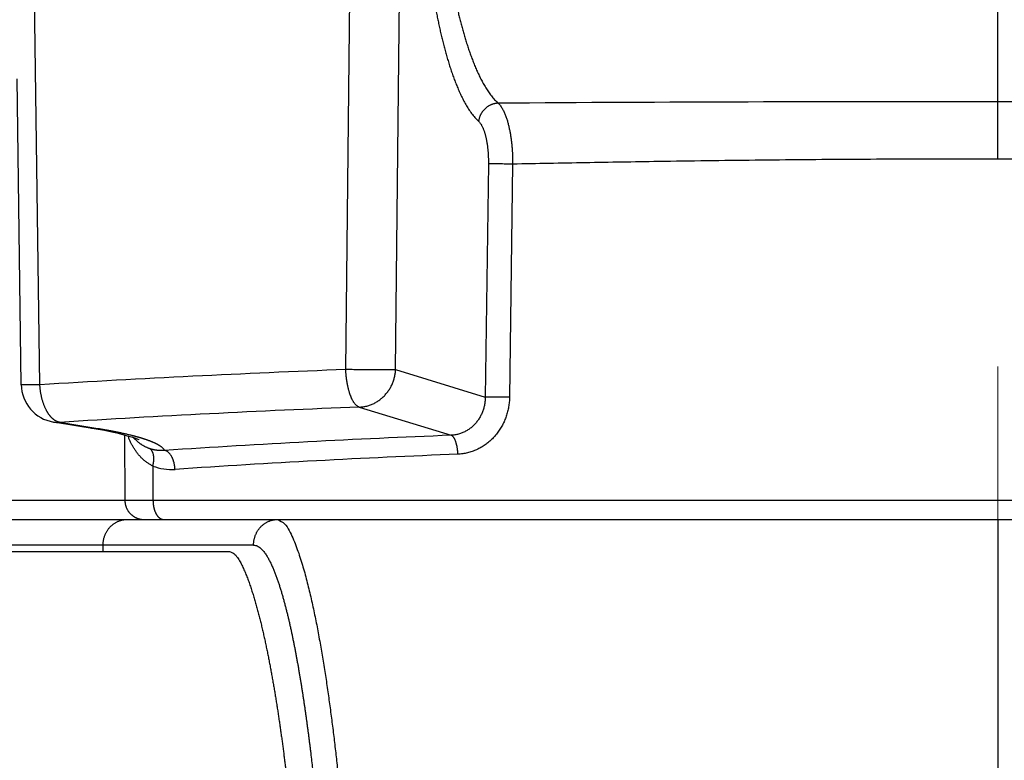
# Model space of a CAD drawing. Header units: millimetres. Extents: x 0 to 1300, y 0 to 891.
# Tile 110 of 146: x 432 to 440, y 492 to 498. Entities that reach past the tile are written whole.
import ezdxf

# ---------------------------------------------------------------- set-up
doc = ezdxf.new("R2010")
doc.units = ezdxf.units.MM
doc.header["$LTSCALE"] = 0.545669
doc.linetypes.add('CENTER', pattern=[50.8, 31.75, -6.35, 6.35, -6.35])
doc.layers.add('NoLayerName_001', color=7, linetype='Continuous')
doc.layers.add('NoLayerName_008', color=7, linetype='Continuous')
doc.styles.get("Standard").update_dxf_attribs({"font": 'txt', "bigfont": 'extfont2'})
doc.dimstyles.get("Standard").update_dxf_attribs({"dimtxt": 2.5, "dimasz": 2.5, "dimexe": 1, "dimexo": 1, "dimtad": 1, "dimdec": 3, "dimzin": 0, "dimdsep": 46, "dimtxsty": 'Standard', "dimcen": 2.5, "dimadec": 3, "dimazin": 0, "dimtfac": 0.75, "dimtdec": 3, "dimtmove": 0, "dimatfit": 3, "dimfxl": 1, "dimarcsym": 0})

# ---------------------------------------------------------------- blocks, each defined once
blk = doc.blocks.new('_OPEN30')
at = {"color": 0, "linetype": 'ByBlock', "lineweight": -2}
for p, q in [((-1, 0.267949), (0, 0)), ((0, 0), (-1, -0.267949)), ((0, 0), (-1, 0))]:
    blk.add_line(p, q, dxfattribs=at)
blk = doc.blocks.new('*D107')
at = {"layer": 'Defpoints', "color": 0}
for p in [(402.5, 537.5), (585, 535), (402.5, 406.8133)]:
    blk.add_point(p, dxfattribs=at)
at = {"layer": 'NoLayerName_001', "color": 0, "linetype": 'Continuous', "lineweight": 13}
for p, q in [((402.5, 534.5), (402.5, 403.8133)), ((585, 532), (585, 403.8133)), ((579, 406.8133), (408.5, 406.8133))]:
    blk.add_line(p, q, dxfattribs=at)
at = {"layer": 'NoLayerName_001', "color": 0, "lineweight": 13, "xscale": 6, "yscale": 6, "zscale": 6, "rotation": 180}
blk.add_blockref('_OPEN30', (402.5, 406.8133), dxfattribs=at)
at = {"layer": 'NoLayerName_001', "color": 0, "lineweight": 13, "xscale": 6, "yscale": 6, "zscale": 6}
blk.add_blockref('_OPEN30', (585, 406.8133), dxfattribs=at)
at = {"layer": 'NoLayerName_001', "color": 0, "lineweight": 13, "insert": (493.75, 414.6133), "char_height": 9.6, "attachment_point": 5}
blk.add_mtext('\\W0.8593;１８３', dxfattribs=at)

msp = doc.modelspace()

# ---------------------------------------------------------------- linework, layer by layer
at = {"layer": 'NoLayerName_001', "color": 4, "linetype": 'CENTER', "lineweight": 13}
msp.add_line((440.00000213, 450), (440.00000213, 527.18028281), dxfattribs=at)
at = {"layer": 'NoLayerName_001', "color": 60, "linetype": 'Continuous', "lineweight": 25}
for p, q in [((434.90881692, 495.02078355), (434.95828303, 499.50261627)), ((435.29759142, 495.02079671), (435.34547744, 499.50261627)), ((440.00006463, 497.11225824), (440.00006463, 499.35)), ((432.51982804, 494.90188153), (432.4585933, 499.30087262)), ((432.37438588, 494.90299837), (432.34138104, 497.29137968)), ((436.02180252, 496.62702603), (435.99685202, 494.80614141)), ((436.21126763, 496.62571715), (436.18669049, 494.80483253)), ((435.29759142, 495.02079671), (435.99685202, 494.80614141)), ((435.01398169, 494.72767506), (435.73064898, 494.50767634)), ((432.95996632, 494.55542686), (432.62522708, 494.61114452)), ((432.62555302, 494.61109067), (432.62534542, 494.61112491)), ((432.97283607, 494.55918694), (432.67437217, 494.60873518)), ((432.97283607, 494.55918694), (432.92374021, 494.56158811)), ((433.02407821, 494.54372529), (432.95996632, 494.55542686)), ((433.18111763, 494.50880777), (433.18342091, 493.99921461)), ((433.40183466, 494.26722815), (433.40301308, 493.99869102)), ((433.18342091, 493.99921461), (430.4537585, 493.99921461)), ((446.59711619, 493.99869102), (433.40301308, 493.99869102)), ((428.69545666, 493.85), (452.00006463, 493.85)), ((434.18825025, 493.65), (428.69926829, 493.65)), ((433.01311176, 493.6), (433.01311176, 493.65)), ((426.19763237, 493.6), (433.99939625, 493.6))]:
    msp.add_line(p, q, dxfattribs=at)
msp.add_lwpolyline([(433.29455009, 494.47094218), (433.2942601, 494.47106113), (433.28621751, 494.47484771), (433.26990349, 494.48145911), (433.24627626, 494.48978728), (433.2153401, 494.4993821), (433.1775976, 494.50977727), (433.13301548, 494.52076525), (433.08183277, 494.53212459), (433.02407821, 494.54372529)], dxfattribs=at)
for centre, radius, start, end in [((439.35852596, 28.39716561), 468.71553165, 89.9215782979, 90.398550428), ((438.72184316, 394.34982521), 100.74314379, 92.1691054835, 93.5295119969), ((432.67438879, 494.90711727), 0.30003069, 180.756946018, 260.632218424), ((438.7405525, 398.35394042), 96.44575707, 92.2144047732, 93.6061317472), ((432.66032515, 494.82332056), 0.21504136, 260.695230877, 273.741559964), ((439.04091619, 410.77745772), 83.79562864, 92.2640048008, 93.7954657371), ((439.05323533, 412.69121222), 81.73401226, 92.2925137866, 93.843117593), ((433.54694263, 494.64713725), 0.40667831, 249.095419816, 273.960568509), ((433.33257323, 493.99834636), 0.14834642, 258.685712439, 269.95010597)]:
    msp.add_arc(centre, radius, start, end, dxfattribs=at)
for points, knots in [([(435.48624848, 499.35261786), (435.48603783, 499.3388793), (435.48555209, 499.31140264), (435.4852101, 499.27018183), (435.48509052, 499.22895881), (435.48522853, 499.18773444), (435.48560591, 499.14651047), (435.48621872, 499.10528839), (435.48705921, 499.06406976), (435.48812063, 499.02285613), (435.48939607, 498.98164902), (435.49087825, 498.94044966), (435.49256585, 498.89925916), (435.49445823, 498.8580784), (435.49655457, 498.81690816), (435.49885411, 498.77574924), (435.50135606, 498.73460244), (435.50405966, 498.69346854), (435.50696412, 498.65234835), (435.51006868, 498.61124267), (435.51337246, 498.57015235), (435.51687788, 498.52907856), (435.5205875, 498.48802259), (435.52450385, 498.4469857), (435.52862946, 498.40596919), (435.53296687, 498.36497434), (435.53751859, 498.32400242), (435.54228723, 498.28305474), (435.54727502, 498.24213263), (435.55248571, 498.20123786), (435.55792716, 498.16037299), (435.56360655, 498.11954067), (435.56953125, 498.07874363), (435.57570855, 498.03798456), (435.58214584, 497.99726617), (435.5888502, 497.95659112), (435.5958299, 497.91596237), (435.60308857, 497.87538222), (435.61065662, 497.83485856), (435.61849621, 497.79438572), (435.62404744, 497.76746887), (435.62678247, 497.75400221)], [0, 0, 0, 0, 0.0412205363, 0.0824422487, 0.1236652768, 0.1648896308, 0.2061151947, 0.2473417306, 0.2885688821, 0.3297961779, 0.3710230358, 0.412248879, 0.4534736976, 0.4946976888, 0.5359210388, 0.5771439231, 0.6183665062, 0.6595889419, 0.7008113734, 0.7420339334, 0.7832567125, 0.8244796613, 0.8657027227, 0.9069258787, 0.9481491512, 0.9893726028, 1.0305963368, 1.0718204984, 1.1130452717, 1.1542706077, 1.1954960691, 1.2367212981, 1.2779460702, 1.3191702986, 1.3603940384, 1.4016174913, 1.4428410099, 1.4840648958, 1.5252889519, 1.5665131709, 1.6077379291, 1.6077379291, 1.6077379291, 1.6077379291]), ([(435.77819835, 497.84296323), (435.78117221, 497.83033444), (435.78703335, 497.80505534), (435.79634621, 497.76725893), (435.80599012, 497.72954168), (435.8160316, 497.69192288), (435.82648313, 497.65441245), (435.83738921, 497.61703148), (435.84878582, 497.57980042), (435.86071125, 497.54274039), (435.87320271, 497.50587215), (435.88629947, 497.46921737), (435.90003276, 497.43279694), (435.91446935, 497.3966484), (435.92970539, 497.36082614), (435.94581833, 497.32538512), (435.96292337, 497.2904092), (435.98118946, 497.25602298), (436.00075329, 497.22235917), (436.02183887, 497.18959235), (436.04487125, 497.15815891), (436.06963153, 497.1279546), (436.08888601, 497.11044717), (436.09816051, 497.10137464)], [0, 0, 0, 0, 0.03892261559, 0.07784787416, 0.11677744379, 0.15571321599, 0.19465323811, 0.23359275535, 0.27252839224, 0.31145844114, 0.35038300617, 0.38930414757, 0.4282256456, 0.46714757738, 0.50606984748, 0.54499838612, 0.58393003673, 0.62285555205, 0.66178172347, 0.7007114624, 0.73967600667, 0.77867894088, 0.81760122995, 0.81760122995, 0.81760122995, 0.81760122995]), ([(435.62678247, 497.75400221), (435.62963261, 497.740559), (435.6352459, 497.71365305), (435.64418928, 497.6734046), (435.65346653, 497.6332279), (435.66314629, 497.59314055), (435.67323747, 497.55315066), (435.68379028, 497.51327914), (435.69484549, 497.47354693), (435.70644636, 497.43397566), (435.71863503, 497.39458668), (435.73145565, 497.35540206), (435.74494488, 497.31644329), (435.75916754, 497.27774514), (435.7742359, 497.239365), (435.79024286, 497.20136182), (435.80730946, 497.16381911), (435.82563195, 497.12686966), (435.84537197, 497.09065888), (435.8667669, 497.05536526), (435.89030769, 497.02146102), (435.91575297, 496.98884048), (435.93573678, 496.96985165), (435.94534171, 496.96002285)], [0, 0, 0, 0, 0.04122607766, 0.0824546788, 0.12368745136, 0.16492644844, 0.2061708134, 0.24741549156, 0.28865657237, 0.32989192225, 0.37112135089, 0.41234677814, 0.45357224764, 0.49479876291, 0.53602527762, 0.5772576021, 0.61849490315, 0.65972589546, 0.70095729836, 0.7421923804, 0.78346056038, 0.82477310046, 0.86600098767, 0.86600098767, 0.86600098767, 0.86600098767]), ([(436.09815712, 497.10133367), (436.09565305, 497.10122174), (436.09063367, 497.10109528), (436.08313254, 497.10031835), (436.07566412, 497.09920231), (436.06825216, 497.09769251), (436.06091749, 497.09581571), (436.05368174, 497.09357672), (436.04656614, 497.09098635), (436.03959074, 497.08805239), (436.03277156, 497.08478584), (436.0261208, 497.08119897), (436.01964974, 497.07730307), (436.01336961, 497.07310957), (436.00729167, 497.06862983), (436.00142714, 497.06387522), (435.99578723, 497.05885704), (435.99038298, 497.05358646), (435.98522501, 497.04807461), (435.98032377, 497.04233251), (435.9756897, 497.03637112), (435.97133323, 497.03020141), (435.96726482, 497.02383433), (435.96349487, 497.01728091), (435.9600347, 497.01055296), (435.95689432, 497.00366561), (435.95408193, 496.99663701), (435.95160827, 496.98948582), (435.94947846, 496.98223154), (435.94771823, 496.97489099), (435.94627685, 496.96749084), (435.94568374, 496.96250586), (435.94534171, 496.96002285)], [0, 0, 0, 0, 0.00751970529, 0.01505549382, 0.02260568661, 0.03016743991, 0.03773696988, 0.04530977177, 0.05288083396, 0.06044523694, 0.06800268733, 0.07555558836, 0.08310571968, 0.09065427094, 0.0982019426, 0.10574904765, 0.11329561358, 0.12084166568, 0.12838769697, 0.13593428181, 0.14348205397, 0.15103179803, 0.15858454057, 0.16614164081, 0.17370476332, 0.18127288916, 0.18884180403, 0.19640730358, 0.20396553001, 0.21151314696, 0.21904751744, 0.22656688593, 0.22656688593, 0.22656688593, 0.22656688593]), ([(436.09815712, 497.10133367), (436.10147566, 497.09794511), (436.10838795, 497.09140152), (436.1171651, 497.08011796), (436.12521627, 497.06834268), (436.13250861, 497.05608691), (436.13916317, 497.04349587), (436.1452803, 497.03064198), (436.15095942, 497.01759128), (436.15621984, 497.00436402), (436.16109264, 496.99098188), (436.16560661, 496.97746432), (436.16979118, 496.96383121), (436.17367558, 496.95010226), (436.177289, 496.93629723), (436.18066102, 496.92243518), (436.18382104, 496.90853128), (436.18677412, 496.89459099), (436.18952688, 496.88061707), (436.19208587, 496.86661167), (436.19445769, 496.85257695), (436.19664893, 496.83851505), (436.19866616, 496.82442814), (436.20051598, 496.81031835), (436.20220497, 496.79618785), (436.20373974, 496.7820388), (436.20512677, 496.76787336), (436.20636784, 496.75369327), (436.20746487, 496.73950039), (436.20841973, 496.72529654), (436.20923428, 496.71108359), (436.20991051, 496.69686337), (436.2104499, 496.68263774), (436.21085579, 496.66840853), (436.21112465, 496.65417761), (436.21127852, 496.63994679), (436.21125556, 496.63045989), (436.21125976, 496.62571693)], [0, 0, 0, 0, 0.0142286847, 0.02849808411, 0.04277269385, 0.05701690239, 0.07125165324, 0.08548400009, 0.09971216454, 0.11394290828, 0.12818188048, 0.14243168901, 0.15669216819, 0.17096064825, 0.1852322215, 0.19950000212, 0.21375768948, 0.22800608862, 0.24224744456, 0.25648371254, 0.27071656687, 0.2849474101, 0.29917738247, 0.31340737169, 0.32763802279, 0.3418697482, 0.35610270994, 0.37033681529, 0.384571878, 0.39880764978, 0.41304382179, 0.4272800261, 0.44151583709, 0.45575077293, 0.46998429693, 0.48421581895, 0.49844469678, 0.49844469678, 0.49844469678, 0.49844469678]), ([(446.39596693, 497.07579471), (445.71375931, 497.08302551), (444.77573638, 497.09425725), (443.58184481, 497.1040393), (442.8143304, 497.10856755), (441.96152643, 497.11157643), (441.02343617, 497.11301362), (440.34118838, 497.11236922), (440.00006463, 497.11225822)], [0, 0, 0, 0, 2.0467378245, 2.8142648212, 3.5817913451, 4.3493189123, 5.3726910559, 6.3960623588, 6.3960623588, 6.3960623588, 6.3960623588]), ([(440.00006463, 496.66363364), (440.00012322, 496.78326693), (440.00048938, 496.93280873), (440.00012322, 497.08234998), (440.00006463, 497.11225821)], [0, 0, 0, 0, 0.35889993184, 0.44862479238, 0.44862479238, 0.44862479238, 0.44862479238]), ([(435.94534171, 496.96002285), (435.94765877, 496.95765059), (435.9524878, 496.95307076), (435.95860459, 496.9451649), (435.96420649, 496.93691279), (435.96926979, 496.92832248), (435.97388044, 496.91949693), (435.97810977, 496.9104873), (435.98202824, 496.90134005), (435.98564953, 496.89206952), (435.98899577, 496.88269103), (435.9920874, 496.8732183), (435.99494534, 496.86366534), (435.99759037, 496.85404607), (436.00004323, 496.84437442), (436.00232498, 496.83466381), (436.00445637, 496.82492486), (436.00644101, 496.81516139), (436.00828369, 496.80537534), (436.0099891, 496.79556822), (436.011562, 496.78574151), (436.01300713, 496.77589671), (436.01432922, 496.76603534), (436.01553301, 496.75615888), (436.01662323, 496.74626884), (436.01760465, 496.73636673), (436.0184819, 496.72645404), (436.01925625, 496.716532), (436.01992906, 496.70660191), (436.02050168, 496.69666506), (436.02097543, 496.68672274), (436.02135174, 496.67677625), (436.02163166, 496.66682689), (436.02181757, 496.65687594), (436.02190701, 496.64692475), (436.02191551, 496.63697444), (436.02183282, 496.63034201), (436.02180252, 496.62702603)], [0, 0, 0, 0, 0.00994824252, 0.0199255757, 0.02990659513, 0.03986589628, 0.04981847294, 0.05976933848, 0.06971720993, 0.07966694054, 0.08962257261, 0.09958596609, 0.10955699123, 0.11953372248, 0.12951262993, 0.13948876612, 0.14945764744, 0.1594198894, 0.16937710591, 0.17933070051, 0.18928187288, 0.19923162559, 0.20918077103, 0.21912993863, 0.22907958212, 0.23902998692, 0.24898125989, 0.25893333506, 0.26888608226, 0.27883932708, 0.28879285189, 0.29874639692, 0.30869966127, 0.3186523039, 0.32860394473, 0.33855416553, 0.34850251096, 0.34850251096, 0.34850251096, 0.34850251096]), ([(440.00006463, 496.66363364), (439.87376279, 496.66386447), (439.62115871, 496.66461337), (439.24225023, 496.66401334), (438.86334399, 496.66243785), (438.48444356, 496.65974163), (438.10555283, 496.65601916), (437.72667458, 496.65129916), (437.28466474, 496.64480735), (436.77952728, 496.63633923), (436.4006887, 496.62919145), (436.21126763, 496.62571715)], [0, 0, 0, 0, 0.3789061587, 0.7578142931, 1.1367238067, 1.5156337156, 1.8945426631, 2.2734495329, 2.652355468, 3.2207144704, 3.7890732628, 3.7890732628, 3.7890732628, 3.7890732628]), ([(446.60848072, 496.57728583), (446.38820035, 496.58045808), (445.94763382, 496.58643633), (444.69942503, 496.60752561), (443.52472363, 496.63202783), (442.42333977, 496.64920793), (441.98277056, 496.65505674), (441.54218481, 496.65962049), (441.10158518, 496.6627277), (440.73441162, 496.66409082), (440.44067185, 496.66439463), (440.2203675, 496.66428096), (440.07349891, 496.66381707), (440.00006463, 496.66363364)], [0, 0, 0, 0, 0.6609096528, 1.3218199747, 3.7451561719, 4.1857634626, 4.6263704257, 5.0669788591, 5.507589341, 5.9481998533, 6.1685046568, 6.3888088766, 6.6091123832, 6.6091123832, 6.6091123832, 6.6091123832]), ([(436.21126763, 496.62571715), (436.20495285, 496.62582452), (436.19232362, 496.62605036), (436.17022122, 496.62636787), (436.1354861, 496.62679347), (436.10390718, 496.6271192), (436.07864274, 496.6273534), (436.06916799, 496.6274181), (436.05969347, 496.62745092), (436.05021937, 496.62744115), (436.04074598, 496.62737444), (436.03127321, 496.62725291), (436.02495956, 496.62709527), (436.02180252, 496.62702603)], [0, 0, 0, 0, 0.01894706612, 0.03789371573, 0.06631393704, 0.12316019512, 0.13263545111, 0.14211048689, 0.15158507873, 0.161059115, 0.17053263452, 0.1800058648, 0.18947926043, 0.18947926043, 0.18947926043, 0.18947926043]), ([(435.29759141, 495.02079672), (435.29501098, 495.02056397), (435.28985493, 495.02000158), (435.28207523, 495.01973823), (435.26651933, 495.01951371), (435.23800088, 495.01928408), (435.20949057, 495.01879476), (435.18875461, 495.01861514), (435.18097786, 495.0185679), (435.17060921, 495.01852736), (435.15505646, 495.01850935), (435.11617416, 495.01858954), (435.07729178, 495.0186737), (435.04359392, 495.01884477), (435.0332258, 495.01893137), (435.02545002, 495.01901425), (435.01767453, 495.01911818), (435.00730747, 495.01928078), (434.98398113, 495.01971043), (434.9606574, 495.02028317), (434.9399219, 495.02064041), (434.93214586, 495.02074523), (434.92436969, 495.02081181), (434.91659333, 495.02084083), (434.91140922, 495.02080699), (434.90881714, 495.02079672)], [0, 0, 0, 0, 0.00777271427, 0.01555202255, 0.02333893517, 0.05444961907, 0.10110558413, 0.10888279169, 0.11665964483, 0.12443623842, 0.13998896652, 0.16331781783, 0.24108335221, 0.25663626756, 0.2644125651, 0.27218876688, 0.27996491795, 0.28774109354, 0.30329374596, 0.34995565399, 0.35773266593, 0.36550937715, 0.37328578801, 0.38106201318, 0.38883830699, 0.38883830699, 0.38883830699, 0.38883830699]), ([(434.90916721, 495.00463372), (434.90908446, 495.00732685), (434.90887014, 495.0127124), (434.90885109, 495.01810218), (434.90881714, 495.02079672)], [0, 0, 0, 0, 0.008083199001, 0.016167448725, 0.016167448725, 0.016167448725, 0.016167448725]), ([(435.01397904, 494.72767587), (435.01147565, 494.72867343), (435.00631637, 494.73038511), (434.9993736, 494.73471095), (434.99289071, 494.7396328), (434.98690995, 494.74514904), (434.98140425, 494.75110166), (434.97632659, 494.75741255), (434.97161911, 494.7640002), (434.96725267, 494.7708195), (434.96319397, 494.77782932), (434.95940908, 494.78499118), (434.95586006, 494.79226974), (434.95252852, 494.79964605), (434.9493978, 494.80710685), (434.94644949, 494.81463981), (434.94366558, 494.82223297), (434.94102693, 494.82987559), (434.93852671, 494.83756308), (434.93615838, 494.84529221), (434.93391509, 494.85306006), (434.93179005, 494.86086368), (434.92977645, 494.86870016), (434.92786748, 494.87656654), (434.92605634, 494.88445991), (434.92433625, 494.89237734), (434.92270035, 494.90031588), (434.92114202, 494.90827264), (434.91965383, 494.91624456), (434.91823149, 494.92422916), (434.91688285, 494.93222608), (434.91561421, 494.94023455), (434.91443229, 494.94825386), (434.91334372, 494.95628331), (434.91235504, 494.96432216), (434.91147329, 494.97236973), (434.91070356, 494.98042522), (434.91005831, 494.98848819), (434.90952246, 494.99655694), (434.90929656, 495.00194224), (434.90916721, 495.00463372)], [0, 0, 0, 0, 0.008084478, 0.01622798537, 0.0243846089, 0.03249834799, 0.04059587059, 0.04869068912, 0.05678172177, 0.06487490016, 0.0729736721, 0.08107484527, 0.08917126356, 0.09726305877, 0.10535290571, 0.11344176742, 0.1215290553, 0.1296135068, 0.13769633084, 0.14577932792, 0.15386392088, 0.16195117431, 0.17004181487, 0.17813625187, 0.18623459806, 0.19433669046, 0.20244211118, 0.21055020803, 0.21866011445, 0.22677071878, 0.23488079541, 0.24298927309, 0.25109527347, 0.25919812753, 0.26729739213, 0.27539286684, 0.28348461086, 0.29157296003, 0.29965854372, 0.30774230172, 0.30774230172, 0.30774230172, 0.30774230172]), ([(435.01397904, 494.72767587), (435.01891721, 494.72798994), (435.02882168, 494.72841915), (435.04359888, 494.73026463), (435.05829439, 494.73280784), (435.07285294, 494.73616313), (435.08722831, 494.74027842), (435.10137178, 494.74514661), (435.11523587, 494.75074804), (435.12877466, 494.75707039), (435.14195358, 494.76408735), (435.15474707, 494.77176847), (435.16713075, 494.78008575), (435.17908046, 494.78901079), (435.19057197, 494.79851537), (435.20158111, 494.80857121), (435.21208385, 494.81915072), (435.22205811, 494.83022655), (435.23148711, 494.84176907), (435.24035467, 494.85375018), (435.24864481, 494.86614174), (435.25634152, 494.87891568), (435.26342869, 494.89204396), (435.26989051, 494.90549832), (435.27570936, 494.91924992), (435.28087456, 494.9332644), (435.28537969, 494.94750454), (435.2892143, 494.96193306), (435.29237838, 494.97651193), (435.2948338, 494.9912056), (435.29668404, 495.00596936), (435.29723223, 495.0158625), (435.29759141, 495.02079672)], [0, 0, 0, 0, 0.01484444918, 0.02972551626, 0.04463742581, 0.05957257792, 0.07452207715, 0.0894762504, 0.10442515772, 0.11936006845, 0.13428215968, 0.14919674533, 0.16410732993, 0.17901580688, 0.19392273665, 0.20882762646, 0.22372922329, 0.23862750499, 0.25352524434, 0.2684247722, 0.28332775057, 0.298235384, 0.31314863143, 0.32806841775, 0.34299560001, 0.35792790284, 0.372860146, 0.38778647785, 0.40270071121, 0.41759661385, 0.43246819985, 0.4473100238, 0.4473100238, 0.4473100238, 0.4473100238]), ([(432.51982834, 494.90185839), (432.51833631, 494.90183084), (432.5153523, 494.90177245), (432.51087592, 494.90170455), (432.50639936, 494.90164759), (432.50192265, 494.90160306), (432.49744583, 494.90156972), (432.49296897, 494.90154708), (432.4884921, 494.90153442), (432.48326911, 494.90153058), (432.47506158, 494.90154239), (432.46163099, 494.90159956), (432.44745441, 494.90166438), (432.42880015, 494.90170631), (432.41611485, 494.90167021), (432.40566787, 494.90171129), (432.40342918, 494.90172479), (432.40119109, 494.90174359), (432.39895378, 494.90176877), (432.39671733, 494.90180126), (432.39448108, 494.90184215), (432.39224337, 494.90189076), (432.39000253, 494.90194643), (432.38776128, 494.90200787), (432.38552789, 494.90208535), (432.38330105, 494.90219113), (432.38105516, 494.90233128), (432.37882277, 494.90237022), (432.37659053, 494.90261607), (432.37513233, 494.90284382), (432.37438487, 494.9029517)], [0, 0, 0, 0, 0.00447685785, 0.00895374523, 0.01343065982, 0.01790759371, 0.02238453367, 0.02686146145, 0.03133835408, 0.03581519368, 0.04253040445, 0.05596095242, 0.07610729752, 0.08506058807, 0.11192382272, 0.11416298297, 0.11640176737, 0.11863999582, 0.12087749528, 0.12311410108, 0.12535002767, 0.12758736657, 0.12982879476, 0.13207461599, 0.13431361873, 0.13653290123, 0.13876242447, 0.14106418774, 0.1432266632, 0.14549230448, 0.14549230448, 0.14549230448, 0.14549230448]), ([(432.57056318, 494.70305816), (432.5690051, 494.70612317), (432.56582257, 494.71222161), (432.56144241, 494.72156807), (432.55728705, 494.73102098), (432.55339157, 494.7405919), (432.54973647, 494.75026432), (432.5463169, 494.76002926), (432.5431241, 494.76987575), (432.54015029, 494.77979331), (432.53738768, 494.78977143), (432.53482741, 494.79980026), (432.53246441, 494.80987277), (432.53029775, 494.81998462), (432.52832534, 494.83013208), (432.52654536, 494.84031152), (432.52495573, 494.85051929), (432.52355511, 494.86075176), (432.52233955, 494.87100518), (432.52131473, 494.88127637), (432.52045044, 494.89155994), (432.52005035, 494.89842694), (432.51982834, 494.90185839)], [0, 0, 0, 0, 0.01031490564, 0.02063367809, 0.03095843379, 0.04129030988, 0.05162951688, 0.06197539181, 0.07232645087, 0.08268044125, 0.09303439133, 0.10338475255, 0.11372985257, 0.1240703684, 0.13440695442, 0.14474012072, 0.15507023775, 0.16539754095, 0.17572213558, 0.18604400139, 0.19636299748, 0.20667886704, 0.20667886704, 0.20667886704, 0.20667886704]), ([(435.99685202, 494.80614141), (435.99675754, 494.80125779), (435.99673217, 494.79147521), (435.99570941, 494.77682065), (435.99409981, 494.76220081), (435.99179807, 494.74765409), (435.98883406, 494.73321737), (435.9852013, 494.71892794), (435.98090321, 494.70482293), (435.97593976, 494.69093977), (435.970315, 494.67731511), (435.96404269, 494.66398136), (435.95713508, 494.65097112), (435.94960475, 494.63831689), (435.94146419, 494.62605116), (435.93272582, 494.61420653), (435.92340238, 494.60281548), (435.91350701, 494.59191285), (435.90306125, 494.58153027), (435.89209069, 494.57169871), (435.88062092, 494.56245058), (435.86867771, 494.55381814), (435.85628672, 494.54583387), (435.84347384, 494.53852983), (435.83026592, 494.53194067), (435.81669956, 494.5260968), (435.80282539, 494.52100997), (435.78869522, 494.51669997), (435.7743624, 494.51317362), (435.75987731, 494.51048404), (435.74530089, 494.50851312), (435.73552247, 494.50802341), (435.73064898, 494.50767634)], [0, 0, 0, 0, 0.01465360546, 0.02933720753, 0.0440441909, 0.0587680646, 0.07350273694, 0.08824279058, 0.10298375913, 0.11772240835, 0.13245703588, 0.14718683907, 0.16191132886, 0.17663053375, 0.19134524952, 0.20605728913, 0.22076973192, 0.23548673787, 0.25020882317, 0.2649339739, 0.27966098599, 0.29438986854, 0.30912219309, 0.32386144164, 0.33861329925, 0.35337998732, 0.36815308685, 0.38292229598, 0.39767719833, 0.41240787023, 0.42710549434, 0.44176298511, 0.44176298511, 0.44176298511, 0.44176298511]), ([(436.18669049, 494.80483253), (436.18648324, 494.79856072), (436.18624743, 494.78599874), (436.18481758, 494.76718953), (436.18274673, 494.74841877), (436.17992052, 494.72972305), (436.17637226, 494.71113502), (436.17209559, 494.69268839), (436.16709479, 494.6744166), (436.16137126, 494.65635316), (436.15492717, 494.63853171), (436.14776499, 494.62098673), (436.13989827, 494.60374923), (436.13134046, 494.58685053), (436.12210507, 494.57032204), (436.1122056, 494.5541952), (436.10165555, 494.53850144), (436.09046837, 494.52327222), (436.07865759, 494.50853895), (436.06623656, 494.4943335), (436.05322062, 494.48068741), (436.039633, 494.46762602), (436.02549636, 494.45517552), (436.0108334, 494.4433621), (435.99566596, 494.43221055), (435.98001036, 494.42174964), (435.96388083, 494.41200859), (435.94729188, 494.4030154), (435.93026157, 494.39480312), (435.91282494, 494.38739602), (435.89503198, 494.38080936), (435.87693609, 494.37506292), (435.85859113, 494.37017952), (435.84005162, 494.36616842), (435.82136914, 494.36309037), (435.80260625, 494.36081451), (435.79003908, 494.36021902), (435.78377362, 494.35980703)], [0, 0, 0, 0, 0.01882569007, 0.03768267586, 0.05656588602, 0.07547024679, 0.09439085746, 0.11332316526, 0.13226314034, 0.15120745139, 0.17015364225, 0.18909989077, 0.20804344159, 0.22698124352, 0.24591044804, 0.26482859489, 0.28373379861, 0.3026249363, 0.32150183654, 0.34036546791, 0.35921745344, 0.37805858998, 0.3968898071, 0.41571258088, 0.43452959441, 0.45334835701, 0.47218001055, 0.49103787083, 0.50993699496, 0.52887938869, 0.54785061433, 0.56683502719, 0.58581709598, 0.6047818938, 0.62371559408, 0.64260597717, 0.66144295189, 0.66144295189, 0.66144295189, 0.66144295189]), ([(436.18669035, 494.80483252), (436.18036312, 494.80494031), (436.167709, 494.80516706), (436.14556303, 494.80548555), (436.11075941, 494.8059121), (436.0791182, 494.80623842), (436.05380393, 494.806473), (436.04431048, 494.80653768), (436.03481727, 494.80657031), (436.02532449, 494.80656009), (436.01583243, 494.8064926), (436.00634099, 494.80636999), (436.00001491, 494.80621118), (435.99685165, 494.80614142)], [0, 0, 0, 0, 0.01898442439, 0.03796842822, 0.06644468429, 0.12340307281, 0.13289702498, 0.14239075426, 0.151884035, 0.16137675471, 0.17086895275, 0.18036085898, 0.18985293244, 0.18985293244, 0.18985293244, 0.18985293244]), ([(432.61879404, 494.63808967), (432.61780404, 494.63901126), (432.61580721, 494.64083696), (432.61291153, 494.64368164), (432.61007279, 494.6465839), (432.60729992, 494.64955085), (432.60458777, 494.65257463), (432.6019355, 494.65565244), (432.59934223, 494.6587817), (432.59680702, 494.66196), (432.59432887, 494.66518495), (432.59190681, 494.66845414), (432.58953987, 494.6717652), (432.58722708, 494.67511571), (432.58496744, 494.67850328), (432.58276001, 494.68192552), (432.58060377, 494.68538002), (432.57849787, 494.68886445), (432.57644086, 494.69237616), (432.57443359, 494.69591372), (432.57246824, 494.6994711), (432.57120156, 494.70186482), (432.57056318, 494.70305816)], [0, 0, 0, 0, 0.004057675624, 0.008116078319, 0.012175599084, 0.016236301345, 0.020297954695, 0.024360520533, 0.028424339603, 0.032489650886, 0.036556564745, 0.040625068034, 0.044695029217, 0.04876620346, 0.052838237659, 0.05691067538, 0.060982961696, 0.065054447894, 0.069124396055, 0.073191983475, 0.077256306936, 0.081316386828, 0.081316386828, 0.081316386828, 0.081316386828]), ([(432.67435792, 494.60873755), (432.67332118, 494.60893706), (432.67124141, 494.60930777), (432.66815567, 494.61003462), (432.66509339, 494.6108584), (432.66206101, 494.61179365), (432.65906034, 494.61283129), (432.65609377, 494.61396866), (432.65316269, 494.61520123), (432.65026824, 494.61652512), (432.6474115, 494.61793628), (432.64459357, 494.61943075), (432.64181554, 494.62100452), (432.6390785, 494.6226536), (432.63638356, 494.62437402), (432.63373181, 494.62616178), (432.63112431, 494.62801287), (432.62856231, 494.62992345), (432.62604639, 494.63188899), (432.62357949, 494.63390753), (432.62115592, 494.63596752), (432.61958408, 494.63738692), (432.61879404, 494.63808967)], [0, 0, 0, 0, 0.003167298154, 0.006336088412, 0.009506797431, 0.012679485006, 0.015853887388, 0.019030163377, 0.022209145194, 0.025391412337, 0.028577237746, 0.03176660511, 0.034959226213, 0.038154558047, 0.041351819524, 0.044550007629, 0.047747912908, 0.050944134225, 0.054137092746, 0.057325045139, 0.060506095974, 0.063678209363, 0.063678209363, 0.063678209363, 0.063678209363]), ([(433.23751104, 494.50575436), (433.23314251, 494.50683823), (433.22441041, 494.50902633), (433.21128213, 494.51218651), (433.19813801, 494.51528056), (433.18497638, 494.51830023), (433.1717999, 494.52125488), (433.1586094, 494.52414691), (433.14540559, 494.5269783), (433.1321891, 494.52975109), (433.11896058, 494.53246731), (433.10572068, 494.53512899), (433.09247004, 494.53773815), (433.0792093, 494.54029683), (433.06593911, 494.54280705), (433.05266011, 494.54527084), (433.03937296, 494.54769025), (433.02607827, 494.55006721), (433.01277676, 494.55240412), (432.99946884, 494.55470163), (432.98615602, 494.55696693), (432.97727551, 494.55844421), (432.97283607, 494.55918694)], [0, 0, 0, 0, 0.01350293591, 0.02700604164, 0.04050938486, 0.05401293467, 0.06751657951, 0.08102030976, 0.09452422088, 0.10802838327, 0.12153283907, 0.13503760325, 0.14854266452, 0.16204798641, 0.17555350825, 0.18905914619, 0.2025647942, 0.21607032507, 0.2295755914, 0.24308042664, 0.25658464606, 0.27008804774, 0.27008804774, 0.27008804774, 0.27008804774]), ([(433.40183777, 494.2672282), (433.39816514, 494.2691205), (433.39075819, 494.27279902), (433.37998695, 494.27897012), (433.36942587, 494.28550938), (433.35912436, 494.29246729), (433.34908573, 494.29980339), (433.33932556, 494.30750158), (433.32985489, 494.31554099), (433.32068084, 494.32390411), (433.31180357, 494.332573), (433.30322134, 494.3415323), (433.29493218, 494.35076662), (433.28693414, 494.36026065), (433.27922519, 494.36999906), (433.27180324, 494.37996695), (433.26466805, 494.39015116), (433.25781913, 494.40053863), (433.251256, 494.41111634), (433.24497817, 494.42187128), (433.23898521, 494.43279045), (433.23327643, 494.44386077), (433.22785219, 494.45506952), (433.22270889, 494.46640257), (433.21785769, 494.47785115), (433.21325482, 494.48938646), (433.21045632, 494.49717243), (433.20902476, 494.50104965)], [0, 0, 0, 0, 0.01239438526, 0.02480320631, 0.03722416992, 0.04965356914, 0.06208643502, 0.07451668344, 0.08693740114, 0.09934693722, 0.11175083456, 0.12415397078, 0.13656001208, 0.14897146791, 0.1613897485, 0.17381542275, 0.18624881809, 0.1986896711, 0.21113704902, 0.22358939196, 0.23604455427, 0.24849984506, 0.26095206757, 0.27339755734, 0.28583221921, 0.29825156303, 0.31065073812, 0.31065073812, 0.31065073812, 0.31065073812]), ([(433.33671742, 494.477497), (433.33508174, 494.47802702), (433.33181218, 494.47909262), (433.32689705, 494.48065769), (433.32197595, 494.48220393), (433.31704804, 494.48372856), (433.31211401, 494.48523348), (433.30717409, 494.48671914), (433.3022285, 494.48818603), (433.29727742, 494.48963461), (433.29232108, 494.49106533), (433.28735967, 494.49247865), (433.28239339, 494.49387504), (433.27742246, 494.49525495), (433.27244707, 494.49661885), (433.26746742, 494.49796719), (433.26248373, 494.49930045), (433.25749618, 494.50061904), (433.25250502, 494.50192357), (433.24751032, 494.50321397), (433.24251277, 494.50449266), (433.239178, 494.50533277), (433.23751104, 494.50575436)], [0, 0, 0, 0, 0.00515821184, 0.01031645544, 0.01547475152, 0.02063310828, 0.0257915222, 0.03094999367, 0.0361085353, 0.04126715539, 0.04642585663, 0.05158463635, 0.0567434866, 0.06190239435, 0.06706134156, 0.07222030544, 0.07737925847, 0.08253816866, 0.08769699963, 0.09285571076, 0.09801425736, 0.10317259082, 0.10317259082, 0.10317259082, 0.10317259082]), ([(433.3787029, 494.4028161), (433.37628751, 494.40369011), (433.3714378, 494.40539385), (433.36426038, 494.40822126), (433.35714294, 494.41121006), (433.35010156, 494.41438728), (433.34313904, 494.41774273), (433.33626172, 494.42127621), (433.329475, 494.42498483), (433.32278455, 494.42886644), (433.31619596, 494.43291868), (433.30971481, 494.43713922), (433.30334672, 494.44152591), (433.29709674, 494.44607606), (433.29096801, 494.45078477), (433.28496373, 494.45564764), (433.27908691, 494.46066004), (433.2733411, 494.46581788), (433.26772781, 494.47111521), (433.26225618, 494.47655296), (433.25690695, 494.4821064), (433.25347891, 494.48593446), (433.25174831, 494.48783203)], [0, 0, 0, 0, 0.00770594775, 0.01541910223, 0.02313841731, 0.03086283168, 0.03859128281, 0.04632272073, 0.05405612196, 0.06179050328, 0.06952493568, 0.07725855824, 0.08499059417, 0.09272058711, 0.1004485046, 0.10817424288, 0.11589758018, 0.1236181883, 0.13133564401, 0.13904944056, 0.14675899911, 0.15446368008, 0.15446368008, 0.15446368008, 0.15446368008]), ([(435.78377396, 494.35980704), (435.78367667, 494.36197527), (435.7835043, 494.36631763), (435.78311079, 494.3728307), (435.7826307, 494.37934888), (435.78204546, 494.38586648), (435.78135458, 494.39237855), (435.78055272, 494.39887995), (435.77963582, 494.40536558), (435.7785995, 494.41183035), (435.77743944, 494.41826914), (435.77615132, 494.42467687), (435.77473082, 494.43104842), (435.77317362, 494.43737871), (435.7714753, 494.44366259), (435.76963189, 494.44989509), (435.76763772, 494.45607065), (435.76549319, 494.46218651), (435.76317036, 494.46823278), (435.76060097, 494.47418563), (435.75772347, 494.48002285), (435.75447631, 494.48572425), (435.75079388, 494.49125106), (435.7466864, 494.49655859), (435.74202797, 494.50133463), (435.7367956, 494.50547039), (435.73262747, 494.50683295), (435.73064898, 494.50767632)], [0, 0, 0, 0, 0.00651121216, 0.01303692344, 0.01957367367, 0.02611820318, 0.03266746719, 0.03921865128, 0.04576918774, 0.05231677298, 0.0588593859, 0.06539530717, 0.07192313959, 0.07844182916, 0.084950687, 0.09144941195, 0.09793811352, 0.10441736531, 0.11089007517, 0.11736564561, 0.12386148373, 0.13040467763, 0.137033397, 0.14377538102, 0.15049440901, 0.15705521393, 0.16350743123, 0.16350743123, 0.16350743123, 0.16350743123]), ([(433.49406989, 494.38929824), (433.49298039, 494.39101576), (433.49091326, 494.39453222), (433.48711817, 494.39935103), (433.4830157, 494.40392216), (433.47860467, 494.4082205), (433.47398497, 494.41228758), (433.46921119, 494.41615127), (433.46430603, 494.41981976), (433.45928538, 494.42331074), (433.4541635, 494.42664229), (433.44895474, 494.4298328), (433.44367312, 494.43290006), (433.4383331, 494.43586412), (433.43294189, 494.43873421), (433.42750311, 494.4415143), (433.42202087, 494.44420986), (433.41649904, 494.446826), (433.41094156, 494.44936791), (433.40535237, 494.4518408), (433.39973536, 494.45424979), (433.39409439, 494.45660035), (433.38843234, 494.45889696), (433.38275049, 494.46114147), (433.37705003, 494.46333627), (433.37133207, 494.46548365), (433.36559772, 494.46758595), (433.35984808, 494.46964541), (433.35408438, 494.47166469), (433.34830729, 494.47364477), (433.34251959, 494.47559299), (433.33865055, 494.47685966), (433.33671742, 494.477497)], [0, 0, 0, 0, 0.00610178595, 0.01221809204, 0.01836033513, 0.02452188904, 0.03068172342, 0.03681974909, 0.04294114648, 0.04905339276, 0.05516161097, 0.06126880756, 0.06737612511, 0.07348323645, 0.07959027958, 0.08569799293, 0.09180681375, 0.09791687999, 0.10402805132, 0.11013992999, 0.1162518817, 0.1223630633, 0.12847297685, 0.13458190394, 0.1406901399, 0.14679791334, 0.15290538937, 0.15901267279, 0.16511981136, 0.171226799, 0.17733357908, 0.18344004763, 0.18344004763, 0.18344004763, 0.18344004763]), ([(433.49407045, 494.38930536), (433.4921321, 494.38913301), (433.48825543, 494.38875726), (433.48242171, 494.38837851), (433.47657584, 494.3881097), (433.47071974, 494.38797082), (433.46485765, 494.38795647), (433.45899322, 494.38806808), (433.45313024, 494.38830524), (433.44727246, 494.38866804), (433.44142364, 494.38915643), (433.43558756, 494.3897704), (433.42976798, 494.39050993), (433.42396865, 494.391375), (433.41819333, 494.3923656), (433.41244581, 494.39348172), (433.40672966, 494.39472329), (433.40104796, 494.39609083), (433.39540199, 494.39758145), (433.38979452, 494.39919883), (433.38422013, 494.40092287), (433.38054264, 494.40218902), (433.37869912, 494.40280748)], [0, 0, 0, 0, 0.00583799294, 0.01168354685, 0.01753564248, 0.02339323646, 0.02925526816, 0.03512066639, 0.04098835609, 0.04685726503, 0.05272633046, 0.05859450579, 0.06446076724, 0.07032412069, 0.07618360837, 0.08203831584, 0.08788737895, 0.0937304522, 0.09956881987, 0.10540406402, 0.11123770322, 0.11707119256, 0.11707119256, 0.11707119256, 0.11707119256]), ([(433.40183777, 494.2672282), (433.4022942, 494.26909189), (433.40323855, 494.27281503), (433.40447123, 494.27844676), (433.40559355, 494.28410586), (433.40658349, 494.28978991), (433.40744426, 494.29549024), (433.40817235, 494.30119982), (433.40876584, 494.30691124), (433.40922331, 494.31261852), (433.40954023, 494.31832129), (433.40969383, 494.32402573), (433.4096637, 494.32974155), (433.40942889, 494.33547901), (433.40896861, 494.34124827), (433.40826191, 494.3470594), (433.40728961, 494.35291521), (433.40603673, 494.35879629), (433.40448091, 494.36465652), (433.4026029, 494.37043204), (433.4003833, 494.3760569), (433.39780286, 494.38146596), (433.39483999, 494.3865915), (433.3914786, 494.39137484), (433.38767868, 494.39572207), (433.38348474, 494.39966404), (433.3802612, 494.40171766), (433.3787029, 494.4028161)], [0, 0, 0, 0, 0.00575630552, 0.01152210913, 0.01729267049, 0.02306328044, 0.02882928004, 0.03458608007, 0.04032918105, 0.04605420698, 0.05176125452, 0.05746190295, 0.06317108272, 0.06890569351, 0.07468470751, 0.08052920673, 0.0864622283, 0.0924868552, 0.09856167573, 0.10464373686, 0.11069615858, 0.11668989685, 0.12260597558, 0.12843822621, 0.13419646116, 0.13990978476, 0.14562940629, 0.14562940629, 0.14562940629, 0.14562940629]), ([(433.57503044, 494.24143013), (433.57487507, 494.24378509), (433.57460992, 494.24850308), (433.57393601, 494.25556446), (433.57310095, 494.26261489), (433.57207827, 494.26964106), (433.57087961, 494.27663195), (433.56950656, 494.28357599), (433.56796283, 494.29046165), (433.56625273, 494.29728099), (433.56436958, 494.30403254), (433.56228432, 494.31071781), (433.55996992, 494.31734441), (433.55739834, 494.32392013), (433.5545419, 494.33045283), (433.5513726, 494.33695004), (433.54786914, 494.34340991), (433.54402416, 494.34980152), (433.53982868, 494.35605231), (433.53528664, 494.36206864), (433.53040229, 494.36775428), (433.52517954, 494.37301418), (433.51962041, 494.37774882), (433.51372899, 494.38187273), (433.50749684, 494.38524358), (433.50095847, 494.38791707), (433.49634655, 494.38876444), (433.49407045, 494.38930536)], [0, 0, 0, 0, 0.0070802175, 0.01417455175, 0.02127612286, 0.02837784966, 0.03547249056, 0.04255268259, 0.04961097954, 0.05664001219, 0.06364191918, 0.07063599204, 0.07764522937, 0.08469496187, 0.0918128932, 0.09902905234, 0.10637538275, 0.11385219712, 0.12139789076, 0.12894980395, 0.13645397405, 0.14386787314, 0.15116396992, 0.15833421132, 0.16539530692, 0.17239424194, 0.17941272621, 0.17941272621, 0.17941272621, 0.17941272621]), ([(433.18342091, 493.99921461), (433.18348459, 493.99694782), (433.18353653, 493.99240693), (433.18406853, 493.98560888), (433.18486894, 493.97882958), (433.18598461, 493.97208631), (433.1873999, 493.96539508), (433.18911601, 493.95877224), (433.19112947, 493.952234), (433.19343885, 493.94579644), (433.19603955, 493.93947395), (433.19892395, 493.9332786), (433.2020853, 493.92722221), (433.20551667, 493.92131652), (433.2092112, 493.9155733), (433.21316201, 493.91000431), (433.21736222, 493.90462132), (433.22180482, 493.89943633), (433.22647994, 493.89445914), (433.23137765, 493.8896995), (433.23648803, 493.88516719), (433.24180115, 493.88087199), (433.24730711, 493.87682373), (433.25299591, 493.87303208), (433.25885746, 493.86950771), (433.26487846, 493.8662585), (433.27104281, 493.86328881), (433.27733472, 493.86060526), (433.28373731, 493.85820981), (433.29023732, 493.85612108), (433.29680813, 493.85429582), (433.30125608, 493.85337843), (433.30346905, 493.85288294)], [0, 0, 0, 0, 0.00680302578, 0.01361867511, 0.0204444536, 0.02727769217, 0.03411566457, 0.04095570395, 0.0477953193, 0.05463236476, 0.06146626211, 0.06829764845, 0.07512702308, 0.0819547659, 0.08878121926, 0.09560676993, 0.10243193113, 0.10925735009, 0.11608345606, 0.12291049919, 0.12973869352, 0.1365683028, 0.14339972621, 0.15023358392, 0.15707074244, 0.16391082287, 0.17075164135, 0.17759060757, 0.18442492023, 0.19125169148, 0.19806807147, 0.20487137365, 0.20487137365, 0.20487137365, 0.20487137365]), ([(433.40301511, 493.99869105), (433.34445712, 493.99874205), (433.28223916, 493.9987344), (433.21636142, 493.99886543), (433.20538202, 493.99892947), (433.19440296, 493.99903063), (433.18708444, 493.99915831), (433.18342507, 493.99921463)], [0, 0, 0, 0, 0.17567404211, 0.18665385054, 0.19763340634, 0.20861277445, 0.21959217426, 0.21959217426, 0.21959217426, 0.21959217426]), ([(433.40301308, 493.99869102), (433.40303853, 493.99693241), (433.40306451, 493.99341398), (433.40325317, 493.98813831), (433.40353295, 493.98286505), (433.40392115, 493.97759666), (433.40441474, 493.97233537), (433.40501613, 493.9670835), (433.40572627, 493.96184331), (433.40654651, 493.9566171), (433.40747809, 493.95140715), (433.40852229, 493.94621575), (433.4096802, 493.94104543), (433.41095323, 493.93589977), (433.41234756, 493.93078467), (433.41386876, 493.92570691), (433.41552248, 493.92067339), (433.41731436, 493.91569104), (433.41925003, 493.91076677), (433.42133514, 493.90590752), (433.42357532, 493.9011202), (433.42597634, 493.89641182), (433.42854276, 493.89179021), (433.4312799, 493.88726689), (433.434196, 493.88285884), (433.43729783, 493.87858461), (433.44059155, 493.87446236), (433.44408731, 493.87051144), (433.44781816, 493.86677032), (433.45181421, 493.86327635), (433.45609932, 493.86007675), (433.46066428, 493.85721824), (433.4654703, 493.85474749), (433.47047013, 493.8527148), (433.47561667, 493.8512068), (433.48085761, 493.85017715), (433.48439956, 493.85011002), (433.48615696, 493.85)], [0, 0, 0, 0, 0.00527636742, 0.0105549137, 0.0158354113, 0.02111771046, 0.02640174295, 0.03168752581, 0.03697516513, 0.04226485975, 0.047556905, 0.05285169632, 0.05814973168, 0.06345080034, 0.06875271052, 0.07405337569, 0.07935125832, 0.08464541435, 0.08993553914, 0.09522201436, 0.10050595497, 0.10578925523, 0.11107455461, 0.11636163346, 0.12164631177, 0.12692587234, 0.132199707, 0.13746989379, 0.14274433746, 0.14803937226, 0.15338017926, 0.15877084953, 0.16417853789, 0.16957335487, 0.17493432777, 0.18025261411, 0.18553512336, 0.18553512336, 0.18553512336, 0.18553512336]), ([(433.01311176, 493.65), (433.01319378, 493.65336649), (433.01323864, 493.66011095), (433.01402354, 493.67020929), (433.0152321, 493.68027873), (433.01693811, 493.69029143), (433.01911651, 493.70022115), (433.02176885, 493.7100412), (433.02488948, 493.71972505), (433.02847505, 493.72924603), (433.03252026, 493.73857796), (433.03701638, 493.74769639), (433.04195529, 493.75657686), (433.04732875, 493.76519495), (433.05312857, 493.77352622), (433.05934661, 493.78154613), (433.06597442, 493.78923035), (433.07300357, 493.79655236), (433.08041648, 493.80349093), (433.08819196, 493.81002661), (433.09630907, 493.81613876), (433.1047467, 493.82180689), (433.11348382, 493.82701037), (433.12249925, 493.83172881), (433.13177115, 493.83594027), (433.14127173, 493.83962557), (433.15096539, 493.84277632), (433.16081556, 493.845379), (433.17078503, 493.84742916), (433.18083732, 493.84888972), (433.19093356, 493.84984431), (433.19768336, 493.84989993), (433.20105028, 493.85)], [0, 0, 0, 0, 0.01010245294, 0.02022564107, 0.03036610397, 0.04052004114, 0.05068352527, 0.06085271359, 0.07102405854, 0.08119452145, 0.09136190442, 0.10152477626, 0.11168217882, 0.12183379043, 0.13198012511, 0.14212273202, 0.15226439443, 0.16240898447, 0.17255792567, 0.18271065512, 0.19286676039, 0.20302626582, 0.21318988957, 0.22335929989, 0.23353733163, 0.24372438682, 0.25391427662, 0.26409981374, 0.27427393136, 0.28443011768, 0.29456285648, 0.30466807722, 0.30466807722, 0.30466807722, 0.30466807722]), ([(434.18825025, 493.65), (434.18833228, 493.65336649), (434.18837714, 493.66011095), (434.18916203, 493.67020929), (434.1903706, 493.68027873), (434.1920766, 493.69029143), (434.194255, 493.70022115), (434.19690734, 493.7100412), (434.20002798, 493.71972505), (434.20361354, 493.72924603), (434.20765875, 493.73857796), (434.21215487, 493.74769639), (434.21709378, 493.75657686), (434.22246724, 493.76519495), (434.22826706, 493.77352622), (434.23448511, 493.78154613), (434.24111292, 493.78923035), (434.24814206, 493.79655235), (434.25555498, 493.80349092), (434.26333045, 493.81002661), (434.27144756, 493.81613876), (434.27988519, 493.82180689), (434.28862231, 493.82701037), (434.29763775, 493.83172881), (434.30690964, 493.83594027), (434.31641022, 493.83962557), (434.32610388, 493.84277632), (434.33595405, 493.845379), (434.34592352, 493.84742916), (434.35597582, 493.84888972), (434.36607205, 493.84984431), (434.37282186, 493.84989993), (434.37618878, 493.85)], [0, 0, 0, 0, 0.0101024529, 0.020225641, 0.03036610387, 0.04052004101, 0.0506835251, 0.06085271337, 0.07102405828, 0.08119452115, 0.09136190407, 0.10152477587, 0.11168217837, 0.12183378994, 0.13198012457, 0.14212273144, 0.15226439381, 0.1624089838, 0.17255792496, 0.18271065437, 0.1928667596, 0.203026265, 0.21318988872, 0.22335929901, 0.23353733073, 0.2437243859, 0.25391427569, 0.26409981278, 0.27427393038, 0.28443011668, 0.29456285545, 0.30466807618, 0.30466807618, 0.30466807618, 0.30466807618]), ([(434.37618878, 493.84999968), (434.39441767, 493.8388686), (434.43629641, 493.82255453), (434.4663124, 493.76259793), (434.49523934, 493.70628687), (434.51902052, 493.64638915), (434.54078799, 493.5861343), (434.56055393, 493.52508409), (434.57884287, 493.46361074), (434.5960021, 493.40180616), (434.61212593, 493.33972349), (434.6273276, 493.27740309), (434.64171668, 493.21488576), (434.65540186, 493.15221095), (434.66850032, 493.08941572), (434.68105703, 493.02651624), (434.69310372, 492.96352174), (434.70467607, 492.90044082), (434.71580877, 492.83728186), (434.72653692, 492.77405327), (434.73689503, 492.71076292), (434.7469008, 492.64741555), (434.75657247, 492.58401575), (434.76592815, 492.52056802), (434.77498597, 492.45707686), (434.78376408, 492.39354671), (434.79228068, 492.32998157), (434.80054539, 492.26638381), (434.80856791, 492.20275543), (434.81635792, 492.13909834), (434.82392516, 492.07541448), (434.83127924, 492.01170573), (434.83843017, 491.94797396), (434.84538461, 491.88422052), (434.85214844, 491.82044657), (434.85872789, 491.7566533), (434.86512856, 491.69284182), (434.87135822, 491.62901344), (434.87741662, 491.5651687), (434.88333316, 491.50131071), (434.88712477, 491.45872491), (434.88903967, 491.43743375)], [0, 0, 0, 0, 0.0640760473, 0.1279307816, 0.1921814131, 0.2562769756, 0.3204243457, 0.3845618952, 0.4487008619, 0.5128365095, 0.5769750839, 0.6411208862, 0.7052730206, 0.7694260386, 0.8335720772, 0.8977109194, 0.9618455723, 1.0259781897, 1.0901101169, 1.1542419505, 1.2183738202, 1.2825061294, 1.346639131, 1.4107727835, 1.4749067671, 1.5390405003, 1.6031733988, 1.667305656, 1.7314375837, 1.7955693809, 1.8597011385, 1.923832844, 1.9879644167, 2.0520959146, 2.1162274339, 2.180359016, 2.2444906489, 2.3086222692, 2.3727537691, 2.4368851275, 2.5010164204, 2.5010164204, 2.5010164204, 2.5010164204]), ([(434.18825025, 493.65), (434.19797701, 493.64771169), (434.21848265, 493.64581201), (434.24300439, 493.62686863), (434.26379419, 493.60539937), (434.28169747, 493.58116231), (434.29762575, 493.55572816), (434.31212544, 493.5294262), (434.32538901, 493.50248097), (434.33766722, 493.47506914), (434.34922112, 493.4473537), (434.36013396, 493.41939383), (434.37047458, 493.39122626), (434.38031997, 493.36288453), (434.38974467, 493.33439986), (434.39878257, 493.30578871), (434.40746887, 493.27706762), (434.41583818, 493.24825251), (434.42392704, 493.21935848), (434.43175554, 493.19039414), (434.43934196, 493.16136623), (434.44670493, 493.13228115), (434.45386426, 493.1031454), (434.46083412, 493.07396367), (434.46762184, 493.04473869), (434.4742362, 493.01547333), (434.48068558, 492.98617039), (434.48697851, 492.95683267), (434.49312342, 492.92746298), (434.49912883, 492.89806413), (434.50500316, 492.86863891), (434.51075508, 492.83919008), (434.51639244, 492.80971991), (434.52191832, 492.78022946), (434.52733633, 492.75071961), (434.53265002, 492.72119123), (434.53786267, 492.69164515), (434.54297874, 492.66208237), (434.5479982, 492.63250317), (434.55293787, 492.60291057), (434.55614703, 492.58316839), (434.5577621, 492.57329904)], [0, 0, 0, 0, 0.0299769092, 0.0599920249, 0.0900089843, 0.1200213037, 0.1500331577, 0.1800413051, 0.2100688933, 0.240109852, 0.2701344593, 0.3001427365, 0.330144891, 0.3601461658, 0.3901481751, 0.4201520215, 0.4501577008, 0.4801638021, 0.5101682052, 0.5401711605, 0.570173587, 0.6001759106, 0.6301781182, 0.660180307, 0.6901829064, 0.7201862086, 0.7501903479, 0.7801953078, 0.8102009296, 0.8402069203, 0.8702128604, 0.9002182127, 0.9302225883, 0.9602261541, 0.9902291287, 1.0202316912, 1.0502339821, 1.0802361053, 1.1102381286, 1.1402400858, 1.1702419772, 1.1702419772, 1.1702419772, 1.1702419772]), ([(433.99939666, 493.59999862), (434.01125875, 493.59470052), (434.03853452, 493.58766874), (434.06213076, 493.55316576), (434.0833944, 493.51980761), (434.10132548, 493.48458359), (434.11778121, 493.4487191), (434.13282275, 493.41218455), (434.14687769, 493.37532044), (434.16011847, 493.33813482), (434.17268019, 493.30070796), (434.18462569, 493.26308475), (434.19602225, 493.22529544), (434.20693765, 493.18736562), (434.2174447, 493.14932116), (434.22757613, 493.11117511), (434.23735567, 493.07293717), (434.24680938, 493.03461729), (434.25596342, 492.99622512), (434.26484158, 492.95776887), (434.27345869, 492.91925379), (434.28183108, 492.88068489), (434.28997444, 492.84206699), (434.29790567, 492.803405), (434.30563698, 492.7647025), (434.31317472, 492.72596161), (434.32052646, 492.68718453), (434.32769948, 492.64837339), (434.3347011, 492.60953033), (434.34153866, 492.5706575), (434.34821947, 492.53175703), (434.35475088, 492.49283108), (434.36114013, 492.45388177), (434.36739488, 492.4149112), (434.37352113, 492.37592092), (434.37952171, 492.33691177), (434.38539966, 492.29788445), (434.39115938, 492.25883984), (434.3967996, 492.21977804), (434.40234047, 492.18070211), (434.4059282, 492.15463671), (434.40773534, 492.14160588)], [0, 0, 0, 0, 0.0389744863, 0.0805785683, 0.1195860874, 0.1590364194, 0.1986338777, 0.2380619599, 0.2775085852, 0.3169910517, 0.3564690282, 0.3959396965, 0.4354082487, 0.4748766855, 0.5143445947, 0.553812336, 0.5932805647, 0.6327491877, 0.6722174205, 0.7116846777, 0.7511515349, 0.7906184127, 0.8300854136, 0.8695523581, 0.9090192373, 0.9484863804, 0.9879540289, 1.0274223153, 1.0668912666, 1.1063608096, 1.1458307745, 1.1853008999, 1.2247708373, 1.2642401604, 1.3037086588, 1.3431765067, 1.3826438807, 1.4221109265, 1.4615777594, 1.5010444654, 1.5405111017, 1.5405111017, 1.5405111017, 1.5405111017]), ([(434.5577621, 492.57329904), (434.55934942, 492.56342521), (434.56254377, 492.54368075), (434.56721694, 492.51404513), (434.57182204, 492.48439891), (434.57634828, 492.45474049), (434.58080125, 492.42507089), (434.58518213, 492.39539044), (434.5894933, 492.36569965), (434.59373681, 492.33599898), (434.5979148, 492.30628892), (434.60202937, 492.27656993), (434.60608273, 492.24684248), (434.6100765, 492.21710693), (434.6140116, 492.18736351), (434.61788907, 492.15761245), (434.62170994, 492.12785399), (434.62547525, 492.09808835), (434.62918602, 492.06831576), (434.63406237, 492.02860999), (434.64002661, 491.97896159), (434.64698208, 491.91935955), (434.65374386, 491.85973528), (434.66032136, 491.80009074), (434.66671849, 491.74042734), (434.6719195, 491.69069469), (434.6749621, 491.66084741), (434.67598062, 491.65089888)], [0, 0, 0, 0, 0.03000179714, 0.06000351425, 0.09000522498, 0.12000698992, 0.15000885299, 0.18001084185, 0.21001296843, 0.24001522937, 0.2700176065, 0.30002006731, 0.33002256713, 0.36002509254, 0.39002766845, 0.42003031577, 0.45003304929, 0.4800358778, 0.51003880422, 0.54004182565, 0.60004809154, 0.66005456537, 0.72006102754, 0.78006717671, 0.84007263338, 0.90007694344, 0.93007851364, 0.93007851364, 0.93007851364, 0.93007851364]), ([(434.40773534, 492.14160588), (434.40950707, 492.1285702), (434.41307582, 492.10250227), (434.41827716, 492.06337988), (434.42339181, 492.02424619), (434.42840649, 491.98509961), (434.43332803, 491.94594128), (434.43815741, 491.90677149), (434.44289721, 491.86759073), (434.44754957, 491.82839943), (434.45211674, 491.78919806), (434.45660095, 491.74998705), (434.46100444, 491.71076685), (434.46532942, 491.67153792), (434.46957815, 491.6323007), (434.47375285, 491.59305564), (434.47785574, 491.55380312), (434.48323229, 491.50145691), (434.4897803, 491.43600666), (434.49737255, 491.35744035), (434.50471049, 491.27884989), (434.51180495, 491.20023706), (434.51866755, 491.12160366), (434.52530627, 491.04295111), (434.53172943, 490.96428073), (434.53793552, 490.88559309), (434.54396151, 490.80689158), (434.54778739, 490.75440973), (434.54972425, 490.72817064)], [0, 0, 0, 0, 0.0394665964, 0.0789331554, 0.1183996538, 0.1578660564, 0.1973323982, 0.2367987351, 0.2762651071, 0.3157315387, 0.3551980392, 0.3946646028, 0.4341312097, 0.473597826, 0.513064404, 0.5525308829, 0.5919972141, 0.6314634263, 0.7103956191, 0.7893277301, 0.8682598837, 0.9471920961, 1.0261242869, 1.1050564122, 1.1839884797, 1.2629204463, 1.3418522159, 1.4207836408, 1.4207836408, 1.4207836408, 1.4207836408])]:
    msp.add_open_spline(points, degree=3, knots=knots, dxfattribs=at)
at = {"layer": 'NoLayerName_008', "color": 60, "linetype": 'Continuous', "lineweight": 25}
msp.add_line((440.00006463, 493.85), (440.00006463, 487.85), dxfattribs=at)

# ---------------------------------------------------------------- dimensions: what is measured, and where the dimension line sits
at = {"layer": 'NoLayerName_001', "color": 3, "linetype": 'Continuous', "lineweight": 13}
dim = msp.add_linear_dim(base=(402.5, 406.81326575), p1=(585, 535), p2=(402.5, 537.5), angle=180, text='\\W0.8593;１８３', dimstyle='Standard', override={"dimtxt": 9.6, "dimasz": 6, "dimexe": 3, "dimexo": 3, "dimgap": 3, "dimdec": 8, "dimzin": 8, "dimblk": 'OPEN30', "dimclrd": 0, "dimclre": 0, "dimclrt": 0, "dimtp": 0, "dimtm": 0, "dimlwd": 13, "dimlwe": 13}, dxfattribs=at)
dim.commit()
dim.dimension.update_dxf_attribs({"geometry": '*D107', "text_midpoint": (493.75, 406.81326575), "dimtype": 160})

doc.saveas('drawing.dxf')
